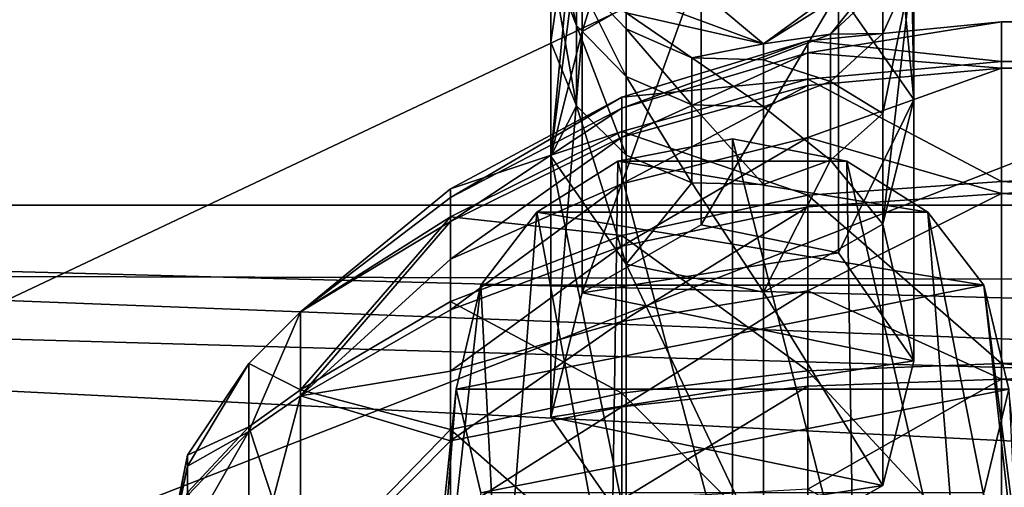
# Model space of a CAD drawing. Header units: metres. Extents: x -1004 to 0, y -708 to 0.
# Tile 13 of 119: x -830 to -796, y -143 to -127. Entities that reach past the tile are written whole.
import ezdxf

# ---------------------------------------------------------------- set-up
doc = ezdxf.new("R2010")
doc.units = ezdxf.units.M

msp = doc.modelspace()

# ---------------------------------------------------------------- linework, layer by layer
at = {"layer": 'top0123410'}
for points in [[(-71.917648, -108.310623, 2112.649414), (-932.131714, -108.310646, 2112.649414), (-85.591209, -133.342072, 2129.335449)], [(-932.131714, -108.310646, 2112.649414), (-918.45813, -133.342072, 2129.335449), (-85.591209, -133.342072, 2129.335449)], [(-916.262817, -135.652328, 2127.388916), (-929.595459, -111.251724, 2111.123535), (-89.123558, -137.687225, 2128.745361)], [(-929.595459, -111.251724, 2111.123535), (-75.315742, -113.109207, 2112.361572), (-89.123558, -137.687225, 2128.745361)], [(-85.591209, -133.342072, 2129.335449), (-918.45813, -133.342072, 2129.335449), (-102.249931, -155.053757, 2143.80835)], [(-918.45813, -133.342072, 2129.335449), (-111.516525, -164.3479, 2150.003662), (-102.249931, -155.053757, 2143.80835)], [(-918.45813, -133.342072, 2129.335449), (-901.799438, -155.053757, 2143.80835), (-111.516525, -164.3479, 2150.003662)], [(-899.966553, -156.892273, 2141.547363), (-916.262817, -135.652328, 2127.388916), (-124.236923, -175.058105, 2153.656738)], [(-124.236923, -175.058105, 2153.656738), (-916.262817, -135.652328, 2127.388916), (-105.679428, -158.615219, 2142.695801)], [(-916.262817, -135.652328, 2127.388916), (-89.123558, -137.687225, 2128.745361), (-105.679428, -158.615219, 2142.695801)]]:
    msp.add_3dface(points, dxfattribs=at)
at = {"layer": 'top0123411'}
for points in [[(-810.523132, -122.990166, 1759.647949), (-810.523132, -119.94339, 1748.753906), (-811.622314, -131.601761, 1768.095215)], [(-811.622314, -131.601761, 1768.095215), (-810.523132, -119.94339, 1748.753906), (-811.622253, -127.584625, 1758.088257)], [(-811.622253, -127.584625, 1758.088257), (-810.523132, -119.94339, 1748.753906), (-811.622253, -124.680328, 1747.703735)], [(-801.463745, -125.795547, 1770.802612), (-798.80957, -129.609268, 1769.024292), (-799.717773, -120.22216, 1748.692139)], [(-798.80957, -129.609268, 1769.024292), (-798.809448, -122.533974, 1748.179565), (-799.717773, -120.22216, 1748.692139)], [(-808.683044, -121.337448, 1760.208984), (-810.523132, -122.990166, 1759.647949), (-810.522705, -127.204285, 1770.145752)], [(-806.315063, -124.799805, 1771.266968), (-808.683044, -121.337448, 1760.208984), (-810.522705, -127.204285, 1770.145752)], [(-798.809448, -122.533974, 1748.179565), (-798.80957, -129.609268, 1769.024292), (-798.876465, -125.009163, 1747.630859)], [(-810.522705, -127.204285, 1770.145752), (-810.523132, -122.990166, 1759.647949), (-811.622314, -131.601761, 1768.095215)], [(-811.622253, -122.923813, 1737.064697), (-810.713928, -126.992142, 1747.191162), (-811.622253, -124.680328, 1747.703735)], [(-811.622253, -122.923813, 1737.064697), (-810.713928, -125.277679, 1736.806885), (-810.713928, -126.992142, 1747.191162)], [(-811.622253, -124.680328, 1747.703735), (-810.713928, -126.992142, 1747.191162), (-810.713928, -129.826904, 1757.327148)], [(-810.713928, -129.826904, 1757.327148), (-811.622253, -127.584625, 1758.088257), (-811.622253, -124.680328, 1747.703735)], [(-806.315063, -134.025787, 1791.052124), (-806.315063, -124.799805, 1771.266968), (-810.522705, -136.430267, 1789.930908)], [(-806.315063, -124.799805, 1771.266968), (-810.522705, -127.204285, 1770.145752), (-810.522705, -136.430267, 1789.930908)], [(-806.315063, -124.799805, 1771.266968), (-806.315063, -134.025787, 1791.052124), (-801.463745, -125.795547, 1770.802612)], [(-804.116638, -127.643112, 804.123047), (-802.267639, -126.297279, 797.23175), (-799.908447, -124.98925, 804.123047)], [(-801.748657, -127.296494, 1736.585815), (-804.116638, -127.643112, 1726.297729), (-799.908447, -124.98925, 1726.297729)], [(-799.908447, -124.98925, 804.123047), (-799.908447, -124.98925, 1726.297729), (-804.116638, -127.643112, 804.123047)], [(-799.908447, -124.98925, 1726.297729), (-804.116638, -127.643112, 1726.297729), (-804.116638, -127.643112, 804.123047)], [(-799.908447, -124.98925, 1726.297729), (-799.908569, -125.561523, 1736.775879), (-801.748657, -127.296494, 1736.585815)], [(-798.876465, -125.009163, 1747.630859), (-799.908447, -134.006897, 1766.973633), (-799.908569, -130.09729, 1757.235352)], [(-799.908569, -130.09729, 1757.235352), (-799.908569, -127.270912, 1747.129395), (-798.876465, -125.009163, 1747.630859)], [(-799.908569, -127.270912, 1747.129395), (-799.908569, -125.561523, 1736.775879), (-798.876465, -125.009163, 1747.630859)], [(-798.80957, -129.609268, 1769.024292), (-799.908447, -134.006897, 1766.973633), (-798.876465, -125.009163, 1747.630859)], [(-810.713928, -125.277679, 1736.806885), (-808.96875, -126.543861, 1726.297729), (-808.968567, -127.106834, 1736.606567)], [(-810.713928, -126.992142, 1747.191162), (-810.713928, -125.277679, 1736.806885), (-808.968567, -128.78862, 1746.792969)], [(-808.968567, -128.78862, 1746.792969), (-810.713928, -125.277679, 1736.806885), (-808.968567, -127.106834, 1736.606567)], [(-806.315063, -134.025787, 1791.052124), (-801.463745, -135.02153, 1790.587769), (-801.463745, -125.795547, 1770.802612)], [(-799.908569, -125.561523, 1736.775879), (-799.908569, -127.270912, 1747.129395), (-801.748657, -127.296494, 1736.585815)], [(-801.463745, -125.795547, 1770.802612), (-801.463745, -135.02153, 1790.587769), (-798.80957, -129.609268, 1769.024292)], [(-804.116638, -127.643112, 804.123047), (-808.96875, -126.543861, 804.123047), (-808.521179, -126.000244, 791.832397)], [(-808.521179, -126.000244, 791.832397), (-806.101257, -125.970016, 791.074097), (-804.116638, -127.643112, 804.123047)], [(-806.101257, -125.970016, 791.074097), (-802.267639, -126.297279, 797.23175), (-804.116638, -127.643112, 804.123047)], [(-808.96875, -126.543861, 1726.297729), (-806.651917, -128.132813, 1736.494263), (-808.968567, -127.106834, 1736.606567)], [(-808.96875, -126.543861, 1726.297729), (-804.116638, -127.643112, 1726.297729), (-806.651917, -128.132813, 1736.494263)], [(-808.96875, -126.543861, 1726.297729), (-808.96875, -126.543861, 804.123047), (-804.116638, -127.643112, 1726.297729)], [(-808.96875, -126.543861, 804.123047), (-804.116638, -127.643112, 804.123047), (-804.116638, -127.643112, 1726.297729)], [(-810.522705, -136.430267, 1789.930908), (-810.522705, -127.204285, 1770.145752), (-811.622314, -140.827744, 1787.880371)], [(-810.522705, -127.204285, 1770.145752), (-811.622314, -131.601761, 1768.095215), (-811.622314, -140.827744, 1787.880371)], [(-810.713928, -126.992142, 1747.191162), (-808.968567, -131.569336, 1756.735718), (-810.713928, -129.826904, 1757.327148)], [(-808.968567, -131.569336, 1756.735718), (-810.713928, -126.992142, 1747.191162), (-808.968567, -128.78862, 1746.792969)], [(-808.968567, -127.106834, 1736.606567), (-806.651917, -128.132813, 1736.494263), (-806.651917, -129.796265, 1746.56958)], [(-808.968567, -127.106834, 1736.606567), (-806.651917, -129.796265, 1746.56958), (-808.968567, -128.78862, 1746.792969)], [(-801.748657, -128.974884, 1746.751709), (-804.116638, -128.199417, 1736.486938), (-801.748657, -127.296494, 1736.585815)], [(-804.116638, -128.199417, 1736.486938), (-804.116638, -127.643112, 1726.297729), (-801.748657, -127.296494, 1736.585815)], [(-801.748657, -127.296494, 1736.585815), (-799.908569, -127.270912, 1747.129395), (-801.748657, -128.974884, 1746.751709)], [(-799.908569, -127.270912, 1747.129395), (-799.908569, -130.09729, 1757.235352), (-801.748657, -128.974884, 1746.751709)], [(-811.622314, -131.601761, 1768.095215), (-811.622253, -127.584625, 1758.088257), (-810.713928, -129.826904, 1757.327148)], [(-804.116638, -127.643112, 1726.297729), (-804.116638, -128.199417, 1736.486938), (-806.651917, -128.132813, 1736.494263)], [(-806.651917, -128.132813, 1736.494263), (-804.116638, -129.861679, 1746.555054), (-806.651917, -129.796265, 1746.56958)], [(-806.651917, -128.132813, 1736.494263), (-804.116638, -128.199417, 1736.486938), (-804.116638, -129.861679, 1746.555054)], [(-804.116638, -129.861679, 1746.555054), (-804.116638, -128.199417, 1736.486938), (-801.748657, -128.974884, 1746.751709)], [(-806.651917, -129.796265, 1746.56958), (-806.651917, -132.546677, 1756.403931), (-808.968567, -128.78862, 1746.792969)], [(-808.968567, -128.78862, 1746.792969), (-806.651917, -132.546677, 1756.403931), (-808.968567, -131.569336, 1756.735718)], [(-801.748657, -131.750015, 1756.674316), (-804.116638, -129.861679, 1746.555054), (-801.748657, -128.974884, 1746.751709)], [(-801.748657, -128.974884, 1746.751709), (-799.908569, -130.09729, 1757.235352), (-801.748657, -131.750015, 1756.674316)], [(-801.463745, -135.02153, 1790.587769), (-798.80957, -138.835251, 1788.809448), (-798.80957, -129.609268, 1769.024292)], [(-798.80957, -129.609268, 1769.024292), (-798.80957, -138.835251, 1788.809448), (-799.908447, -134.006897, 1766.973633)], [(-808.96875, -135.415848, 1766.31665), (-811.622314, -131.601761, 1768.095215), (-810.713928, -129.826904, 1757.327148)], [(-810.713928, -129.826904, 1757.327148), (-808.968567, -131.569336, 1756.735718), (-808.96875, -135.415848, 1766.31665)], [(-806.651917, -129.796265, 1746.56958), (-804.116638, -129.861679, 1746.555054), (-804.116638, -132.610123, 1756.382324)], [(-804.116638, -132.610123, 1756.382324), (-806.651917, -132.546677, 1756.403931), (-806.651917, -129.796265, 1746.56958)], [(-804.116638, -132.610123, 1756.382324), (-804.116638, -129.861679, 1746.555054), (-801.748657, -131.750015, 1756.674316)], [(-799.908569, -130.09729, 1757.235352), (-799.908447, -134.006897, 1766.973633), (-801.748657, -131.750015, 1756.674316)], [(-811.622314, -140.827744, 1787.880371), (-811.622314, -131.601761, 1768.095215), (-808.96875, -144.64183, 1786.101807)], [(-811.622314, -131.601761, 1768.095215), (-808.96875, -135.415848, 1766.31665), (-808.96875, -144.64183, 1786.101807)], [(-808.968567, -131.569336, 1756.735718), (-806.651917, -132.546677, 1756.403931), (-808.96875, -135.415848, 1766.31665)], [(-804.116638, -136.412109, 1765.852051), (-804.116638, -132.610123, 1756.382324), (-801.748657, -131.750015, 1756.674316)], [(-801.748657, -131.750015, 1756.674316), (-799.908447, -134.006897, 1766.973633), (-804.116638, -136.412109, 1765.852051)], [(-808.96875, -135.415848, 1766.31665), (-806.651917, -132.546677, 1756.403931), (-804.116638, -136.412109, 1765.852051)], [(-806.651917, -132.546677, 1756.403931), (-804.116638, -132.610123, 1756.382324), (-804.116638, -136.412109, 1765.852051)], [(-806.315063, -134.025787, 1791.052124), (-810.522705, -136.430267, 1789.930908), (-801.463745, -135.02153, 1790.587769)], [(-799.908447, -134.006897, 1766.973633), (-799.908447, -143.23288, 1786.758789), (-804.116638, -136.412109, 1765.852051)], [(-798.80957, -138.835251, 1788.809448), (-799.908447, -143.23288, 1786.758789), (-799.908447, -134.006897, 1766.973633)], [(-810.522705, -136.430267, 1789.930908), (-798.80957, -138.835251, 1788.809448), (-801.463745, -135.02153, 1790.587769)], [(-808.96875, -144.64183, 1786.101807), (-808.96875, -135.415848, 1766.31665), (-804.116638, -145.638092, 1785.637207)], [(-808.96875, -135.415848, 1766.31665), (-804.116638, -136.412109, 1765.852051), (-804.116638, -145.638092, 1785.637207)], [(-810.522705, -136.430267, 1789.930908), (-811.622314, -140.827744, 1787.880371), (-798.80957, -138.835251, 1788.809448)], [(-799.908447, -143.23288, 1786.758789), (-804.116638, -145.638092, 1785.637207), (-804.116638, -136.412109, 1765.852051)], [(-811.622314, -140.827744, 1787.880371), (-799.908447, -143.23288, 1786.758789), (-798.80957, -138.835251, 1788.809448)], [(-811.622314, -140.827744, 1787.880371), (-808.96875, -144.64183, 1786.101807), (-799.908447, -143.23288, 1786.758789)], [(-808.96875, -144.64183, 1786.101807), (-804.116638, -145.638092, 1785.637207), (-799.908447, -143.23288, 1786.758789)]]:
    msp.add_3dface(points, dxfattribs=at)
at = {"layer": 'top0123415'}
for points in [[(-805.216064, -130.992218, 1792.466675), (-809.260986, -131.7883, 1792.095459), (-805.21637, -147.096893, 1831.346802)], [(-809.260986, -131.7883, 1792.095459), (-805.216064, -130.992218, 1792.466675), (-801.171326, -131.78804, 1792.095581)], [(-805.216064, -130.992218, 1792.466675), (-805.21637, -147.096893, 1831.346802), (-800.932739, -147.785141, 1830.86499)], [(-801.171326, -131.78804, 1792.095581), (-805.216064, -130.992218, 1792.466675), (-800.932739, -147.785141, 1830.86499)], [(-809.260986, -131.7883, 1792.095459), (-812.115112, -133.583511, 1791.258423), (-809.500061, -147.785477, 1830.864746)], [(-812.115112, -133.583511, 1791.258423), (-809.260986, -131.7883, 1792.095459), (-798.319824, -133.580566, 1791.259766)], [(-809.260986, -131.7883, 1792.095459), (-809.500061, -147.785477, 1830.864746), (-805.21637, -147.096893, 1831.346802)], [(-798.319824, -133.580566, 1791.259766), (-809.260986, -131.7883, 1792.095459), (-801.171326, -131.78804, 1792.095581)], [(-798.319824, -133.580566, 1791.259766), (-801.171326, -131.78804, 1792.095581), (-797.039001, -149.936401, 1829.358643)], [(-801.171326, -131.78804, 1792.095581), (-800.932739, -147.785141, 1830.86499), (-797.039001, -149.936401, 1829.358643)], [(-812.115112, -133.583511, 1791.258423), (-814.091431, -136.166656, 1790.053833), (-813.393433, -149.936905, 1829.358276)], [(-796.340515, -136.166092, 1790.054077), (-814.091431, -136.166656, 1790.053833), (-812.115112, -133.583511, 1791.258423)], [(-812.115112, -133.583511, 1791.258423), (-813.393433, -149.936905, 1829.358276), (-809.500061, -147.785477, 1830.864746)], [(-796.340515, -136.166092, 1790.054077), (-812.115112, -133.583511, 1791.258423), (-798.319824, -133.580566, 1791.259766)], [(-796.340515, -136.166092, 1790.054077), (-798.319824, -133.580566, 1791.259766), (-794.408936, -153.391769, 1826.939087)], [(-798.319824, -133.580566, 1791.259766), (-797.039001, -149.936401, 1829.358643), (-794.408936, -153.391769, 1826.939087)], [(-814.091431, -136.166656, 1790.053833), (-816.0224, -153.391327, 1826.939453), (-813.393433, -149.936905, 1829.358276)], [(-814.091431, -136.166656, 1790.053833), (-814.969421, -139.83194, 1788.344727), (-816.0224, -153.391327, 1826.939453)], [(-795.46228, -139.83194, 1788.344727), (-814.969421, -139.83194, 1788.344727), (-796.340515, -136.166092, 1790.054077)], [(-814.969421, -139.83194, 1788.344727), (-814.091431, -136.166656, 1790.053833), (-796.340515, -136.166092, 1790.054077)], [(-795.46228, -139.83194, 1788.344727), (-796.340515, -136.166092, 1790.054077), (-793.71582, -156.736664, 1824.597046)], [(-796.340515, -136.166092, 1790.054077), (-794.408936, -153.391769, 1826.939087), (-793.71582, -156.736664, 1824.597046)], [(-816.71582, -156.736664, 1824.597046), (-814.969421, -139.83194, 1788.344727), (-814.091431, -143.497223, 1786.635498)], [(-814.969421, -139.83194, 1788.344727), (-816.71582, -156.736664, 1824.597046), (-816.0224, -153.391327, 1826.939453)], [(-814.091431, -143.497223, 1786.635498), (-814.969421, -139.83194, 1788.344727), (-795.46228, -139.83194, 1788.344727)], [(-796.340515, -143.497803, 1786.635254), (-814.091431, -143.497223, 1786.635498), (-795.46228, -139.83194, 1788.344727)], [(-794.476135, -160.084213, 1822.253052), (-796.340515, -143.497803, 1786.635254), (-795.46228, -139.83194, 1788.344727)]]:
    msp.add_3dface(points, dxfattribs=at)
at = {"layer": 'top0123421'}
for points in [[(-802.546448, -127.529976, 1806.189819), (-795.718384, -126.857552, 1806.179688), (-802.546509, -127.958145, 1802.425171)], [(-795.718384, -126.857552, 1806.179688), (-795.718384, -128.495087, 1798.549805), (-802.546509, -127.958145, 1802.425171)], [(-795.718384, -126.857552, 1806.179688), (-802.546448, -127.529976, 1806.189819), (-795.718384, -128.264648, 1813.855347)], [(-795.718384, -126.857552, 1806.179688), (-795.718384, -128.264648, 1813.855347), (-725.21582, -126.857552, 1806.179688)], [(-795.718384, -128.264648, 1813.855347), (-725.21582, -129.386108, 1816.218872), (-725.21582, -126.857552, 1806.179688)], [(-795.718384, -126.857552, 1806.179688), (-725.21582, -126.857552, 1806.179688), (-795.718384, -128.495087, 1798.549805)], [(-725.21582, -126.857552, 1806.179688), (-725.21582, -129.687378, 1796.221191), (-795.718384, -128.495087, 1798.549805)], [(-802.546448, -127.529976, 1806.189819), (-809.112305, -129.521469, 1806.219727), (-802.546509, -128.889755, 1813.607422)], [(-809.112305, -129.521469, 1806.219727), (-802.546448, -127.529976, 1806.189819), (-809.112305, -129.905502, 1802.84314)], [(-802.546448, -127.529976, 1806.189819), (-802.546509, -127.958145, 1802.425171), (-809.112305, -129.905502, 1802.84314)], [(-802.546448, -127.529976, 1806.189819), (-802.546509, -128.889755, 1813.607422), (-795.718384, -128.264648, 1813.855347)], [(-809.112305, -129.905502, 1802.84314), (-802.546509, -127.958145, 1802.425171), (-809.112305, -130.940857, 1799.606323)], [(-802.546509, -127.958145, 1802.425171), (-802.546509, -129.112457, 1798.816528), (-809.112305, -130.940857, 1799.606323)], [(-802.546509, -127.958145, 1802.425171), (-795.718384, -128.495087, 1798.549805), (-802.546509, -129.112457, 1798.816528)], [(-795.718384, -128.264648, 1813.855347), (-802.546509, -128.889755, 1813.607422), (-795.718384, -132.501816, 1820.408325)], [(-795.718384, -128.495087, 1798.549805), (-802.546509, -130.948639, 1795.502319), (-802.546509, -129.112457, 1798.816528)], [(-795.718384, -128.495087, 1798.549805), (-795.718384, -132.927811, 1792.127441), (-802.546509, -130.948639, 1795.502319)], [(-795.718384, -128.264648, 1813.855347), (-795.718384, -132.501816, 1820.408325), (-725.21582, -129.386108, 1816.218872)], [(-795.718384, -128.495087, 1798.549805), (-725.21582, -129.687378, 1796.221191), (-795.718384, -132.927811, 1792.127441)], [(-809.112305, -129.521469, 1806.219727), (-809.112305, -130.741089, 1812.873047), (-802.546509, -128.889755, 1813.607422)], [(-802.546509, -128.889755, 1813.607422), (-809.112305, -130.741089, 1812.873047), (-802.546509, -132.984451, 1819.940063)], [(-802.546509, -128.889755, 1813.607422), (-802.546509, -132.984451, 1819.940063), (-795.718384, -132.501816, 1820.408325)], [(-802.546509, -129.112457, 1798.816528), (-802.546509, -130.948639, 1795.502319), (-809.112305, -132.58783, 1796.633667)], [(-809.112305, -130.940857, 1799.606323), (-802.546509, -129.112457, 1798.816528), (-809.112305, -132.58783, 1796.633667)], [(-809.112305, -129.521469, 1806.219727), (-815.163391, -132.755493, 1806.268555), (-809.112305, -130.741089, 1812.873047)], [(-815.163391, -132.755493, 1806.268555), (-809.112305, -129.521469, 1806.219727), (-815.16333, -133.067825, 1803.521851)], [(-809.112305, -129.521469, 1806.219727), (-809.112305, -129.905502, 1802.84314), (-815.16333, -133.067825, 1803.521851)], [(-795.718384, -132.501816, 1820.408325), (-725.21582, -136.59552, 1823.648804), (-725.21582, -129.386108, 1816.218872)], [(-815.16333, -133.067825, 1803.521851), (-809.112305, -129.905502, 1802.84314), (-815.16333, -133.910034, 1800.888916)], [(-809.112305, -129.905502, 1802.84314), (-809.112305, -130.940857, 1799.606323), (-815.16333, -133.910034, 1800.888916)], [(-725.21582, -129.687378, 1796.221191), (-725.21582, -137.117325, 1789.011719), (-795.718384, -132.927811, 1792.127441)], [(-815.163391, -132.755493, 1806.268555), (-815.16333, -133.747528, 1811.68042), (-809.112305, -130.741089, 1812.873047)], [(-809.112305, -130.741089, 1812.873047), (-815.16333, -133.747528, 1811.68042), (-809.112305, -134.413834, 1818.553101)], [(-815.16333, -133.910034, 1800.888916), (-809.112305, -130.940857, 1799.606323), (-815.16333, -135.24971, 1798.470825)], [(-809.112305, -130.940857, 1799.606323), (-809.112305, -132.58783, 1796.633667), (-815.16333, -135.24971, 1798.470825)], [(-809.112305, -130.741089, 1812.873047), (-809.112305, -134.413834, 1818.553101), (-802.546509, -132.984451, 1819.940063)], [(-802.546509, -130.948639, 1795.502319), (-809.112305, -134.783081, 1794.039429), (-809.112305, -132.58783, 1796.633667)], [(-802.546509, -130.948639, 1795.502319), (-802.546509, -133.396118, 1792.609985), (-809.112305, -134.783081, 1794.039429)], [(-795.718384, -132.927811, 1792.127441), (-802.546509, -133.396118, 1792.609985), (-802.546509, -130.948639, 1795.502319)], [(-815.163391, -132.755493, 1806.268555), (-820.467102, -137.107651, 1806.334106), (-815.16333, -133.747528, 1811.68042)], [(-815.163391, -132.755493, 1806.268555), (-815.16333, -133.067825, 1803.521851), (-820.467102, -137.107651, 1806.334106)], [(-809.112305, -132.58783, 1796.633667), (-809.112305, -134.783081, 1794.039429), (-815.16333, -137.0354, 1796.360596)], [(-815.16333, -135.24971, 1798.470825), (-809.112305, -132.58783, 1796.633667), (-815.16333, -137.0354, 1796.360596)], [(-795.718384, -132.501816, 1820.408325), (-802.546509, -132.984451, 1819.940063), (-795.718384, -138.924194, 1824.841064)], [(-795.718384, -132.501816, 1820.408325), (-795.718384, -138.924194, 1824.841064), (-725.21582, -136.59552, 1823.648804)], [(-815.16333, -133.067825, 1803.521851), (-815.16333, -133.910034, 1800.888916), (-820.467102, -137.107651, 1806.334106)], [(-802.546509, -132.984451, 1819.940063), (-809.112305, -134.413834, 1818.553101), (-802.546509, -139.190887, 1824.223755)], [(-802.546509, -133.396118, 1792.609985), (-795.718384, -132.927811, 1792.127441), (-802.546509, -136.360794, 1790.250854)], [(-795.718384, -132.927811, 1792.127441), (-795.718384, -139.480835, 1787.890137), (-802.546509, -136.360794, 1790.250854)], [(-802.546509, -132.984451, 1819.940063), (-802.546509, -139.190887, 1824.223755), (-795.718384, -138.924194, 1824.841064)], [(-795.718384, -132.927811, 1792.127441), (-725.21582, -137.117325, 1789.011719), (-795.718384, -139.480835, 1787.890137)], [(-802.546509, -133.396118, 1792.609985), (-809.112305, -137.442261, 1791.92334), (-809.112305, -134.783081, 1794.039429)], [(-802.546509, -133.396118, 1792.609985), (-802.546509, -136.360794, 1790.250854), (-809.112305, -137.442261, 1791.92334)], [(-820.467102, -137.107651, 1806.334106), (-820.467102, -139.858871, 1813.269653), (-815.16333, -133.747528, 1811.68042)], [(-815.16333, -133.747528, 1811.68042), (-820.467102, -139.858871, 1813.269653), (-815.16333, -136.735046, 1816.300781)], [(-815.16333, -133.747528, 1811.68042), (-815.16333, -136.735046, 1816.300781), (-809.112305, -134.413834, 1818.553101)], [(-820.467102, -137.107651, 1806.334106), (-815.16333, -133.910034, 1800.888916), (-820.467102, -140.066513, 1799.484497)], [(-815.16333, -133.910034, 1800.888916), (-815.16333, -135.24971, 1798.470825), (-820.467102, -140.066513, 1799.484497)], [(-809.112305, -134.413834, 1818.553101), (-815.16333, -136.735046, 1816.300781), (-809.112305, -139.980698, 1822.395264)], [(-809.112305, -134.413834, 1818.553101), (-809.112305, -139.980698, 1822.395264), (-802.546509, -139.190887, 1824.223755)], [(-809.112305, -134.783081, 1794.039429), (-815.16333, -139.198456, 1794.639282), (-815.16333, -137.0354, 1796.360596)], [(-809.112305, -134.783081, 1794.039429), (-809.112305, -137.442261, 1791.92334), (-815.16333, -139.198456, 1794.639282)], [(-820.467102, -140.066513, 1799.484497), (-815.16333, -135.24971, 1798.470825), (-815.16333, -137.0354, 1796.360596)], [(-802.546509, -136.360794, 1790.250854), (-809.112305, -140.463181, 1790.366699), (-809.112305, -137.442261, 1791.92334)], [(-802.546509, -139.72879, 1788.515259), (-809.112305, -140.463181, 1790.366699), (-802.546509, -136.360794, 1790.250854)], [(-802.546509, -136.360794, 1790.250854), (-795.718384, -139.480835, 1787.890137), (-802.546509, -139.72879, 1788.515259)], [(-795.718384, -138.924194, 1824.841064), (-725.21582, -146.554016, 1826.478638), (-725.21582, -136.59552, 1823.648804)], [(-820.467102, -139.858871, 1813.269653), (-815.16333, -141.26329, 1819.426147), (-815.16333, -136.735046, 1816.300781)], [(-815.16333, -136.735046, 1816.300781), (-815.16333, -141.26329, 1819.426147), (-809.112305, -139.980698, 1822.395264)], [(-820.467102, -137.107651, 1806.334106), (-822.286926, -138.927246, 1806.36145), (-820.467102, -139.858871, 1813.269653)], [(-822.286926, -138.927246, 1806.36145), (-820.467102, -137.107651, 1806.334106), (-822.286926, -141.333817, 1800.790527)], [(-820.467102, -137.107651, 1806.334106), (-820.467102, -140.066513, 1799.484497), (-822.286926, -141.333817, 1800.790527)], [(-815.16333, -137.0354, 1796.360596), (-815.16333, -139.198456, 1794.639282), (-820.467102, -140.066513, 1799.484497)], [(-725.21582, -137.117325, 1789.011719), (-725.21582, -147.156555, 1786.483154), (-795.718384, -139.480835, 1787.890137)], [(-809.112305, -137.442261, 1791.92334), (-815.16333, -141.655746, 1793.373047), (-815.16333, -139.198456, 1794.639282)], [(-809.112305, -137.442261, 1791.92334), (-809.112305, -140.463181, 1790.366699), (-815.16333, -141.655746, 1793.373047)], [(-822.286926, -141.164932, 1812.002441), (-822.286926, -138.927246, 1806.36145), (-824.454651, -142.171112, 1806.4104)], [(-824.454651, -142.171112, 1806.4104), (-822.286926, -138.927246, 1806.36145), (-824.454651, -142.553818, 1804.625244)], [(-822.286926, -138.927246, 1806.36145), (-822.286926, -141.333817, 1800.790527), (-824.454651, -142.553818, 1804.625244)], [(-822.286926, -138.927246, 1806.36145), (-822.286926, -141.164932, 1812.002441), (-820.467102, -139.858871, 1813.269653)], [(-795.718384, -138.924194, 1824.841064), (-802.546509, -139.190887, 1824.223755), (-795.718384, -146.554031, 1826.478638)], [(-795.718384, -138.924194, 1824.841064), (-795.718384, -146.554031, 1826.478638), (-725.21582, -146.554016, 1826.478638)], [(-815.16333, -139.198456, 1794.639282), (-815.16333, -141.655746, 1793.373047), (-820.467102, -140.066513, 1799.484497)], [(-802.546509, -139.190887, 1824.223755), (-809.112305, -139.980698, 1822.395264), (-802.546509, -146.564163, 1825.806152)], [(-802.546509, -139.190887, 1824.223755), (-802.546509, -146.564163, 1825.806152), (-795.718384, -146.554031, 1826.478638)], [(-795.718384, -139.480835, 1787.890137), (-802.546509, -143.370636, 1787.470215), (-802.546509, -139.72879, 1788.515259)], [(-795.718384, -139.480835, 1787.890137), (-795.718384, -147.156555, 1786.483276), (-802.546509, -143.370636, 1787.470215)], [(-795.718384, -139.480835, 1787.890137), (-725.21582, -147.156555, 1786.483154), (-795.718384, -147.156555, 1786.483276)], [(-820.467102, -139.858871, 1813.269653), (-822.286926, -141.164932, 1812.002441), (-820.467102, -146.708435, 1816.228516)], [(-822.286926, -141.333817, 1800.790527), (-820.467102, -140.066513, 1799.484497), (-822.286926, -146.974747, 1798.552856)], [(-820.467102, -140.066513, 1799.484497), (-820.467102, -147.002136, 1796.733276), (-822.286926, -146.974747, 1798.552856)], [(-820.467102, -139.858871, 1813.269653), (-820.467102, -146.708435, 1816.228516), (-815.16333, -141.26329, 1819.426147)], [(-820.467102, -140.066513, 1799.484497), (-815.16333, -141.655746, 1793.373047), (-820.467102, -147.002136, 1796.733276)], [(-809.112305, -139.980698, 1822.395264), (-815.16333, -141.26329, 1819.426147), (-809.112305, -146.594162, 1823.814697)], [(-802.546509, -139.72879, 1788.515259), (-802.546509, -143.370636, 1787.470215), (-809.112305, -143.729736, 1789.429199)], [(-802.546509, -139.72879, 1788.515259), (-809.112305, -143.729736, 1789.429199), (-809.112305, -140.463181, 1790.366699)], [(-809.112305, -139.980698, 1822.395264), (-809.112305, -146.594162, 1823.814697), (-802.546509, -146.564163, 1825.806152)], [(-809.112305, -140.463181, 1790.366699), (-815.16333, -144.312866, 1792.610596), (-815.16333, -141.655746, 1793.373047)], [(-809.112305, -143.729736, 1789.429199), (-815.16333, -144.312866, 1792.610596), (-809.112305, -140.463181, 1790.366699)], [(-822.286926, -146.735962, 1814.408936), (-822.286926, -141.164932, 1812.002441), (-824.454651, -143.490189, 1809.73999)], [(-824.454651, -143.490189, 1809.73999), (-822.286926, -141.164932, 1812.002441), (-824.454651, -142.171112, 1806.4104)], [(-824.454651, -142.553818, 1804.625244), (-822.286926, -141.333817, 1800.790527), (-824.454651, -143.589813, 1803.121948)], [(-822.286926, -141.333817, 1800.790527), (-824.454651, -145.121796, 1802.128906), (-824.454651, -143.589813, 1803.121948)], [(-822.286926, -141.333817, 1800.790527), (-822.286926, -146.974747, 1798.552856), (-824.454651, -145.121796, 1802.128906)], [(-822.286926, -141.164932, 1812.002441), (-822.286926, -146.735962, 1814.408936), (-820.467102, -146.708435, 1816.228516)], [(-820.467102, -146.708435, 1816.228516), (-815.16333, -146.642883, 1820.580688), (-815.16333, -141.26329, 1819.426147)], [(-815.16333, -141.26329, 1819.426147), (-815.16333, -146.642883, 1820.580688), (-809.112305, -146.594162, 1823.814697)], [(-815.16333, -141.655746, 1793.373047), (-815.16333, -144.312866, 1792.610596), (-820.467102, -147.002136, 1796.733276)], [(-824.454651, -142.171112, 1806.4104), (-825.21582, -145.997513, 1806.468018), (-824.454651, -143.490189, 1809.73999)], [(-825.21582, -145.997513, 1806.468018), (-824.454651, -142.171112, 1806.4104), (-825.21582, -146.06778, 1806.140747)], [(-824.454651, -142.171112, 1806.4104), (-824.454651, -142.553818, 1804.625244), (-825.21582, -146.06778, 1806.140747)], [(-825.21582, -146.06778, 1806.140747), (-824.454651, -142.553818, 1804.625244), (-825.21582, -146.25798, 1805.865234)], [(-824.454651, -142.553818, 1804.625244), (-824.454651, -143.589813, 1803.121948), (-825.21582, -146.25798, 1805.865234)]]:
    msp.add_3dface(points, dxfattribs=at)
at = {"layer": 'top0123459'}
for points in [[(-10, -10, 90), (-787.024658, -653.266907, 90), (-994.049377, -10, 90)], [(-787.024658, -653.266907, 90), (-994.049377, -694.05426, 90), (-994.049377, -10, 90)], [(-932.806335, -126.71492, 116.126305), (-936.328247, -157.298203, 115.592468), (-789.596375, -67.146965, 117.166069)], [(-789.596375, -67.146965, 117.166069), (-936.328247, -157.298203, 115.592468), (-741.71167, -69.780937, 117.120087)], [(-936.328247, -157.298203, 115.592468), (-939.295715, -187.940216, 115.05761), (-741.71167, -69.780937, 117.120087)], [(-741.71167, -69.780937, 117.120087), (-939.295715, -187.940216, 115.05761), (-693.802979, -71.936363, 117.082466)], [(-939.295715, -187.940216, 115.05761), (-645.875183, -73.613029, 117.0532), (-693.802979, -71.936363, 117.082466)], [(-939.295715, -187.940216, 115.05761), (-941.707825, -218.630936, 114.521904), (-645.875183, -73.613029, 117.0532)], [(-941.707825, -218.630936, 114.521904), (-597.932983, -74.810768, 117.032295), (-645.875183, -73.613029, 117.0532)], [(-943.563782, -249.360291, 113.985519), (-944.863037, -280.118225, 113.448639), (-597.932983, -74.810768, 117.032295)], [(-597.932983, -74.810768, 117.032295), (-944.863037, -280.118225, 113.448639), (-514.138, -508.234344, 109.46685)], [(-941.707825, -218.630936, 114.521904), (-943.563782, -249.360291, 113.985519), (-597.932983, -74.810768, 117.032295)]]:
    msp.add_3dface(points, dxfattribs=at)

doc.saveas('drawing.dxf')
